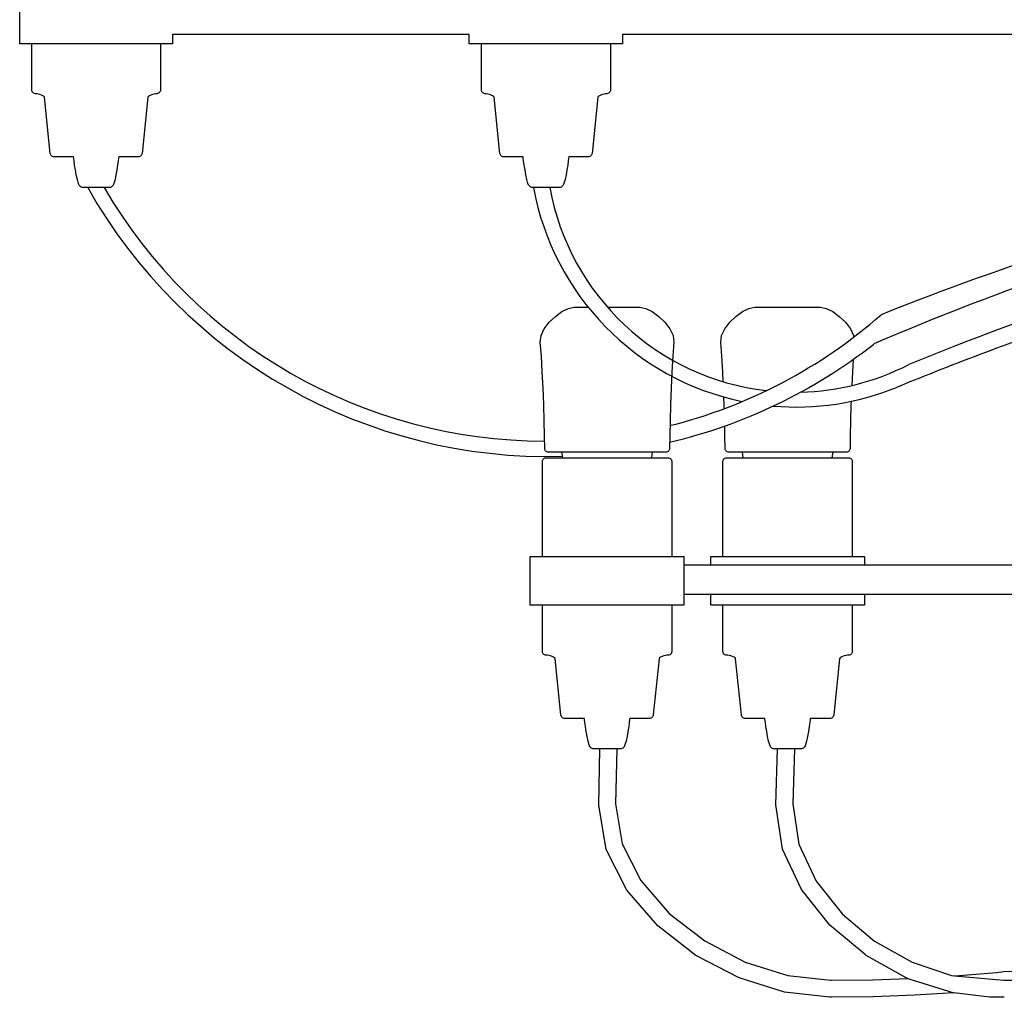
# Model space of a CAD drawing. Header units: centimetres. Extents: x -160 to 50, y -48 to 221.
# Tile 18 of 32: x -50 to -30, y 95 to 115. Entities that reach past the tile are written whole.
import ezdxf

# ---------------------------------------------------------------- set-up
doc = ezdxf.new("R2010")
doc.units = ezdxf.units.CM
doc.layers.add('FLOS', color=30, linetype='Continuous')

# ---------------------------------------------------------------- blocks, each defined once
blk = doc.blocks.new('2097-50_EL_frontal')
for p, q in [((-49.956, 43.031), (-49.956, 44.031)), ((-40.72, 43.219), (-46.815, 43.219)), ((-46.815, 43.219), (-46.815, 43.031)), ((-40.72, 43.031), (-40.72, 43.219)), ((-16.524, 43.219), (-37.57, 43.219)), ((-37.57, 43.219), (-37.57, 43.031)), ((-49.887, 43.031), (-49.956, 43.031)), ((-49.753, 43.031), (-49.887, 43.031)), ((-49.559, 43.031), (-49.753, 43.031)), ((-49.706, 42.079), (-49.706, 43.031)), ((-49.313, 43.031), (-49.559, 43.031)), ((-49.028, 43.031), (-49.313, 43.031)), ((-48.714, 43.031), (-49.028, 43.031)), ((-48.385, 43.031), (-48.714, 43.031)), ((-48.057, 43.031), (-48.385, 43.031)), ((-47.743, 43.031), (-48.057, 43.031)), ((-47.457, 43.031), (-47.743, 43.031)), ((-47.212, 43.031), (-47.457, 43.031)), ((-47.018, 43.031), (-47.212, 43.031)), ((-47.065, 43.031), (-47.065, 42.079)), ((-46.884, 43.031), (-47.018, 43.031)), ((-46.815, 43.031), (-46.884, 43.031)), ((-40.652, 43.031), (-40.72, 43.031)), ((-40.517, 43.031), (-40.652, 43.031)), ((-40.323, 43.031), (-40.517, 43.031)), ((-40.47, 42.079), (-40.47, 43.031)), ((-40.078, 43.031), (-40.323, 43.031)), ((-39.792, 43.031), (-40.078, 43.031)), ((-39.478, 43.031), (-39.792, 43.031)), ((-39.15, 43.031), (-39.478, 43.031)), ((-38.822, 43.031), (-39.15, 43.031)), ((-38.508, 43.031), (-38.822, 43.031)), ((-38.222, 43.031), (-38.508, 43.031)), ((-37.977, 43.031), (-38.222, 43.031)), ((-37.782, 43.031), (-37.977, 43.031)), ((-37.82, 43.031), (-37.82, 42.079)), ((-37.648, 43.031), (-37.782, 43.031)), ((-37.58, 43.031), (-37.648, 43.031)), ((-37.57, 43.031), (-37.58, 43.031)), ((-49.704, 42.062), (-49.706, 42.079)), ((-47.065, 42.079), (-47.067, 42.062)), ((-40.468, 42.062), (-40.47, 42.079)), ((-37.82, 42.079), (-37.822, 42.062)), ((-49.698, 42.047), (-49.704, 42.062)), ((-49.69, 42.033), (-49.698, 42.047)), ((-49.678, 42.021), (-49.69, 42.033)), ((-49.664, 42.013), (-49.678, 42.021)), ((-49.649, 42.007), (-49.664, 42.013)), ((-49.632, 42.005), (-49.649, 42.007)), ((-49.607, 42.003), (-49.632, 42.005)), ((-49.577, 41.998), (-49.607, 42.003)), ((-49.542, 41.989), (-49.577, 41.998)), ((-49.508, 41.978), (-49.542, 41.989)), ((-49.478, 41.964), (-49.508, 41.978)), ((-49.456, 41.949), (-49.478, 41.964)), ((-49.447, 41.931), (-49.456, 41.949)), ((-49.328, 40.779), (-49.447, 41.931)), ((-47.324, 41.931), (-47.443, 40.779)), ((-47.315, 41.949), (-47.324, 41.931)), ((-47.293, 41.964), (-47.315, 41.949)), ((-47.263, 41.978), (-47.293, 41.964)), ((-47.229, 41.989), (-47.263, 41.978)), ((-47.194, 41.998), (-47.229, 41.989)), ((-47.163, 42.003), (-47.194, 41.998)), ((-47.139, 42.005), (-47.163, 42.003)), ((-47.122, 42.007), (-47.139, 42.005)), ((-47.106, 42.013), (-47.122, 42.007)), ((-47.092, 42.021), (-47.106, 42.013)), ((-47.081, 42.033), (-47.092, 42.021)), ((-47.072, 42.047), (-47.081, 42.033)), ((-47.067, 42.062), (-47.072, 42.047)), ((-40.463, 42.047), (-40.468, 42.062)), ((-40.454, 42.033), (-40.463, 42.047)), ((-40.443, 42.021), (-40.454, 42.033)), ((-40.429, 42.013), (-40.443, 42.021)), ((-40.414, 42.007), (-40.429, 42.013)), ((-40.397, 42.005), (-40.414, 42.007)), ((-40.372, 42.003), (-40.397, 42.005)), ((-40.341, 41.998), (-40.372, 42.003)), ((-40.307, 41.989), (-40.341, 41.998)), ((-40.272, 41.978), (-40.307, 41.989)), ((-40.242, 41.964), (-40.272, 41.978)), ((-40.221, 41.949), (-40.242, 41.964)), ((-40.211, 41.931), (-40.221, 41.949)), ((-40.093, 40.779), (-40.211, 41.931)), ((-38.079, 41.931), (-38.198, 40.779)), ((-38.07, 41.949), (-38.079, 41.931)), ((-38.048, 41.964), (-38.07, 41.949)), ((-38.018, 41.978), (-38.048, 41.964)), ((-37.984, 41.989), (-38.018, 41.978)), ((-37.95, 41.998), (-37.984, 41.989)), ((-37.919, 42.003), (-37.95, 41.998)), ((-37.894, 42.005), (-37.919, 42.003)), ((-37.877, 42.007), (-37.894, 42.005)), ((-37.862, 42.013), (-37.877, 42.007)), ((-37.848, 42.021), (-37.862, 42.013)), ((-37.837, 42.033), (-37.848, 42.021)), ((-37.828, 42.047), (-37.837, 42.033)), ((-37.822, 42.062), (-37.828, 42.047)), ((-49.324, 40.762), (-49.328, 40.779)), ((-49.317, 40.746), (-49.324, 40.762)), ((-49.307, 40.733), (-49.317, 40.746)), ((-49.295, 40.721), (-49.307, 40.733)), ((-49.28, 40.713), (-49.295, 40.721)), ((-49.264, 40.707), (-49.28, 40.713)), ((-49.247, 40.705), (-49.264, 40.707)), ((-49.209, 40.705), (-49.247, 40.705)), ((-49.135, 40.705), (-49.209, 40.705)), ((-49.029, 40.705), (-49.135, 40.705)), ((-48.894, 40.705), (-49.029, 40.705)), ((-48.85, 40.705), (-48.894, 40.705)), ((-48.847, 40.683), (-48.85, 40.705)), ((-48.839, 40.624), (-48.847, 40.683)), ((-47.924, 40.683), (-47.932, 40.624)), ((-47.921, 40.705), (-47.924, 40.683)), ((-47.876, 40.705), (-47.921, 40.705)), ((-47.742, 40.705), (-47.876, 40.705)), ((-47.635, 40.705), (-47.742, 40.705)), ((-47.562, 40.705), (-47.635, 40.705)), ((-47.524, 40.705), (-47.562, 40.705)), ((-47.507, 40.707), (-47.524, 40.705)), ((-47.49, 40.713), (-47.507, 40.707)), ((-47.476, 40.721), (-47.49, 40.713)), ((-47.463, 40.733), (-47.476, 40.721)), ((-47.453, 40.746), (-47.463, 40.733)), ((-47.446, 40.762), (-47.453, 40.746)), ((-47.443, 40.779), (-47.446, 40.762)), ((-40.089, 40.762), (-40.093, 40.779)), ((-40.082, 40.746), (-40.089, 40.762)), ((-40.072, 40.733), (-40.082, 40.746)), ((-40.059, 40.721), (-40.072, 40.733)), ((-40.045, 40.713), (-40.059, 40.721)), ((-40.029, 40.707), (-40.045, 40.713)), ((-40.011, 40.705), (-40.029, 40.707)), ((-39.974, 40.705), (-40.011, 40.705)), ((-39.9, 40.705), (-39.974, 40.705)), ((-39.794, 40.705), (-39.9, 40.705)), ((-39.659, 40.705), (-39.794, 40.705)), ((-39.614, 40.705), (-39.659, 40.705)), ((-39.611, 40.683), (-39.614, 40.705)), ((-39.604, 40.624), (-39.611, 40.683)), ((-38.68, 40.683), (-38.687, 40.624)), ((-38.677, 40.705), (-38.68, 40.683)), ((-38.641, 40.705), (-38.677, 40.705)), ((-38.506, 40.705), (-38.641, 40.705)), ((-38.4, 40.705), (-38.506, 40.705)), ((-38.326, 40.705), (-38.4, 40.705)), ((-38.289, 40.705), (-38.326, 40.705)), ((-38.28, 40.705), (-38.289, 40.705)), ((-38.262, 40.707), (-38.28, 40.705)), ((-38.246, 40.713), (-38.262, 40.707)), ((-38.231, 40.721), (-38.246, 40.713)), ((-38.219, 40.733), (-38.231, 40.721)), ((-38.209, 40.746), (-38.219, 40.733)), ((-38.202, 40.762), (-38.209, 40.746)), ((-38.198, 40.779), (-38.202, 40.762)), ((-48.827, 40.54), (-48.839, 40.624)), ((-48.811, 40.44), (-48.827, 40.54)), ((-47.944, 40.54), (-47.959, 40.44)), ((-47.932, 40.624), (-47.944, 40.54)), ((-39.591, 40.54), (-39.604, 40.624)), ((-39.576, 40.44), (-39.591, 40.54)), ((-38.699, 40.54), (-38.715, 40.44)), ((-38.687, 40.624), (-38.699, 40.54)), ((-48.793, 40.337), (-48.811, 40.44)), ((-48.772, 40.241), (-48.793, 40.337)), ((-47.978, 40.337), (-47.998, 40.241)), ((-47.959, 40.44), (-47.978, 40.337)), ((-39.557, 40.337), (-39.576, 40.44)), ((-39.537, 40.241), (-39.557, 40.337)), ((-38.733, 40.337), (-38.754, 40.241)), ((-38.715, 40.44), (-38.733, 40.337)), ((-48.75, 40.163), (-48.772, 40.241)), ((-48.742, 40.143), (-48.75, 40.163)), ((-48.732, 40.125), (-48.742, 40.143)), ((-48.721, 40.11), (-48.732, 40.125)), ((-48.707, 40.097), (-48.721, 40.11)), ((-48.693, 40.087), (-48.707, 40.097)), ((-48.677, 40.08), (-48.693, 40.087)), ((-48.66, 40.078), (-48.677, 40.08)), ((-48.648, 40.078), (-48.66, 40.078)), ((-48.625, 40.078), (-48.648, 40.078)), ((-48.591, 40.078), (-48.625, 40.078)), ((-48.548, 40.078), (-48.591, 40.078)), ((-48.498, 40.078), (-48.548, 40.078)), ((-48.443, 40.078), (-48.498, 40.078)), ((-48.385, 40.078), (-48.443, 40.078)), ((-48.328, 40.078), (-48.385, 40.078)), ((-48.273, 40.078), (-48.328, 40.078)), ((-48.223, 40.078), (-48.273, 40.078)), ((-48.18, 40.078), (-48.223, 40.078)), ((-48.146, 40.078), (-48.18, 40.078)), ((-48.122, 40.078), (-48.146, 40.078)), ((-48.11, 40.078), (-48.122, 40.078)), ((-48.094, 40.08), (-48.11, 40.078)), ((-48.078, 40.087), (-48.094, 40.08)), ((-48.063, 40.097), (-48.078, 40.087)), ((-48.05, 40.11), (-48.063, 40.097)), ((-48.038, 40.125), (-48.05, 40.11)), ((-48.029, 40.143), (-48.038, 40.125)), ((-48.021, 40.163), (-48.029, 40.143)), ((-47.998, 40.241), (-48.021, 40.163)), ((-39.515, 40.163), (-39.537, 40.241)), ((-39.507, 40.143), (-39.515, 40.163)), ((-39.497, 40.125), (-39.507, 40.143)), ((-39.485, 40.11), (-39.497, 40.125)), ((-39.472, 40.097), (-39.485, 40.11)), ((-39.457, 40.087), (-39.472, 40.097)), ((-39.442, 40.08), (-39.457, 40.087)), ((-39.425, 40.078), (-39.442, 40.08)), ((-39.413, 40.078), (-39.425, 40.078)), ((-39.389, 40.078), (-39.413, 40.078)), ((-39.355, 40.078), (-39.389, 40.078)), ((-39.312, 40.078), (-39.355, 40.078)), ((-39.262, 40.078), (-39.312, 40.078)), ((-39.207, 40.078), (-39.262, 40.078)), ((-39.15, 40.078), (-39.207, 40.078)), ((-39.093, 40.078), (-39.15, 40.078)), ((-39.038, 40.078), (-39.093, 40.078)), ((-38.988, 40.078), (-39.038, 40.078)), ((-38.945, 40.078), (-38.988, 40.078)), ((-38.911, 40.078), (-38.945, 40.078)), ((-38.887, 40.078), (-38.911, 40.078)), ((-38.875, 40.078), (-38.887, 40.078)), ((-38.866, 40.078), (-38.875, 40.078)), ((-38.849, 40.08), (-38.866, 40.078)), ((-38.833, 40.087), (-38.849, 40.08)), ((-38.819, 40.097), (-38.833, 40.087)), ((-38.806, 40.11), (-38.819, 40.097)), ((-38.794, 40.125), (-38.806, 40.11)), ((-38.784, 40.143), (-38.794, 40.125)), ((-38.776, 40.163), (-38.784, 40.143)), ((-38.754, 40.241), (-38.776, 40.163)), ((-39.078, 37.31), (-38.952, 37.431)), ((-38.952, 37.431), (-38.817, 37.529)), ((-38.817, 37.529), (-38.683, 37.594)), ((-38.683, 37.594), (-38.565, 37.618)), ((-38.565, 37.618), (-38.533, 37.618)), ((-38.533, 37.618), (-38.353, 37.618)), ((-38.353, 37.618), (-38.279, 37.618)), ((-37.881, 37.618), (-37.721, 37.618)), ((-37.721, 37.618), (-37.564, 37.618)), ((-37.564, 37.618), (-37.427, 37.618)), ((-37.427, 37.618), (-37.318, 37.618)), ((-37.318, 37.618), (-37.246, 37.618)), ((-37.246, 37.618), (-37.214, 37.618)), ((-37.214, 37.618), (-37.096, 37.594)), ((-37.096, 37.594), (-36.963, 37.529)), ((-36.963, 37.529), (-36.827, 37.431)), ((-36.827, 37.431), (-36.702, 37.31)), ((-35.37, 37.31), (-35.245, 37.431)), ((-35.245, 37.431), (-35.109, 37.529)), ((-35.109, 37.529), (-34.976, 37.594)), ((-34.976, 37.594), (-34.857, 37.618)), ((-34.857, 37.618), (-34.826, 37.618)), ((-34.826, 37.618), (-34.753, 37.618)), ((-34.753, 37.618), (-34.645, 37.618)), ((-34.645, 37.618), (-34.508, 37.618)), ((-34.508, 37.618), (-34.35, 37.618)), ((-34.35, 37.618), (-34.182, 37.618)), ((-34.182, 37.618), (-34.014, 37.618)), ((-34.014, 37.618), (-33.856, 37.618)), ((-33.856, 37.618), (-33.719, 37.618)), ((-33.719, 37.618), (-33.611, 37.618)), ((-33.611, 37.618), (-33.538, 37.618)), ((-33.538, 37.618), (-33.507, 37.618)), ((-33.507, 37.618), (-33.388, 37.594)), ((-33.388, 37.594), (-33.255, 37.529)), ((-33.255, 37.529), (-33.119, 37.431)), ((-33.119, 37.431), (-32.994, 37.31)), ((-39.18, 37.176), (-39.078, 37.31)), ((-36.702, 37.31), (-36.6, 37.176)), ((-35.472, 37.176), (-35.37, 37.31)), ((-32.994, 37.31), (-32.892, 37.176)), ((-39.263, 36.904), (-39.246, 37.037)), ((-39.246, 37.037), (-39.18, 37.176)), ((-36.6, 37.176), (-36.534, 37.037)), ((-36.534, 37.037), (-36.517, 36.904)), ((-35.555, 36.904), (-35.538, 37.037)), ((-35.538, 37.037), (-35.472, 37.176)), ((-32.892, 37.176), (-32.826, 37.037)), ((-32.826, 37.037), (-32.822, 37.005)), ((-39.24, 36.616), (-39.263, 36.904)), ((-36.517, 36.904), (-36.539, 36.616)), ((-35.532, 36.616), (-35.555, 36.904)), ((-39.221, 36.295), (-39.24, 36.616)), ((-36.539, 36.616), (-36.559, 36.295)), ((-35.513, 36.295), (-35.532, 36.616)), ((-32.836, 36.548), (-32.851, 36.295)), ((-39.205, 35.957), (-39.221, 36.295)), ((-36.559, 36.295), (-36.575, 35.957)), ((-35.503, 36.089), (-35.513, 36.295)), ((-32.851, 36.295), (-32.864, 36.01)), ((-39.192, 35.615), (-39.205, 35.957)), ((-36.575, 35.957), (-36.588, 35.615)), ((-39.182, 35.285), (-39.192, 35.615)), ((-36.588, 35.615), (-36.597, 35.285)), ((-35.484, 35.615), (-35.49, 35.775)), ((-35.482, 35.537), (-35.484, 35.615)), ((-32.88, 35.615), (-32.889, 35.285)), ((-32.877, 35.687), (-32.88, 35.615)), ((-39.176, 34.981), (-39.182, 35.285)), ((-36.597, 35.285), (-36.604, 34.981)), ((-32.889, 35.285), (-32.896, 34.981)), ((-35.468, 34.981), (-35.472, 35.18)), ((-39.172, 34.717), (-39.176, 34.981)), ((-36.604, 34.981), (-36.607, 34.717)), ((-35.465, 34.717), (-35.468, 34.981)), ((-32.896, 34.981), (-32.899, 34.717)), ((-39.17, 34.7), (-39.172, 34.717)), ((-39.164, 34.684), (-39.17, 34.7)), ((-39.155, 34.67), (-39.164, 34.684)), ((-39.143, 34.659), (-39.155, 34.67)), ((-39.128, 34.651), (-39.143, 34.659)), ((-39.112, 34.645), (-39.128, 34.651)), ((-39.095, 34.644), (-39.112, 34.645)), ((-39.038, 34.644), (-39.095, 34.644)), ((-38.909, 34.644), (-39.038, 34.644)), ((-38.818, 34.644), (-38.909, 34.644)), ((-38.802, 34.526), (-38.818, 34.644)), ((-36.962, 34.644), (-38.818, 34.644)), ((-36.962, 34.644), (-36.978, 34.526)), ((-36.87, 34.644), (-36.962, 34.644)), ((-36.742, 34.644), (-36.87, 34.644)), ((-36.685, 34.644), (-36.742, 34.644)), ((-36.667, 34.645), (-36.685, 34.644)), ((-36.651, 34.651), (-36.667, 34.645)), ((-36.637, 34.659), (-36.651, 34.651)), ((-36.625, 34.67), (-36.637, 34.659)), ((-36.615, 34.684), (-36.625, 34.67)), ((-36.609, 34.7), (-36.615, 34.684)), ((-36.607, 34.717), (-36.609, 34.7)), ((-35.462, 34.7), (-35.465, 34.717)), ((-35.456, 34.684), (-35.462, 34.7)), ((-35.447, 34.67), (-35.456, 34.684)), ((-35.435, 34.659), (-35.447, 34.67)), ((-35.421, 34.651), (-35.435, 34.659)), ((-35.404, 34.645), (-35.421, 34.651)), ((-35.387, 34.644), (-35.404, 34.645)), ((-35.33, 34.644), (-35.387, 34.644)), ((-35.201, 34.644), (-35.33, 34.644)), ((-35.11, 34.644), (-35.201, 34.644)), ((-35.094, 34.526), (-35.11, 34.644)), ((-33.254, 34.644), (-35.11, 34.644)), ((-33.254, 34.644), (-33.27, 34.526)), ((-33.163, 34.644), (-33.254, 34.644)), ((-33.034, 34.644), (-33.163, 34.644)), ((-32.977, 34.644), (-33.034, 34.644)), ((-32.96, 34.645), (-32.977, 34.644)), ((-32.943, 34.651), (-32.96, 34.645)), ((-32.929, 34.659), (-32.943, 34.651)), ((-32.917, 34.67), (-32.929, 34.659)), ((-32.908, 34.684), (-32.917, 34.67)), ((-32.902, 34.7), (-32.908, 34.684)), ((-32.899, 34.717), (-32.902, 34.7)), ((-39.217, 34.452), (-39.215, 34.469)), ((-39.217, 32.499), (-39.217, 34.452)), ((-39.215, 34.469), (-39.21, 34.485)), ((-39.21, 34.485), (-39.201, 34.498)), ((-39.201, 34.498), (-39.19, 34.51)), ((-39.19, 34.51), (-39.176, 34.519)), ((-39.176, 34.519), (-39.16, 34.524)), ((-39.16, 34.524), (-39.143, 34.526)), ((-39.143, 34.526), (-39.116, 34.526)), ((-39.116, 34.526), (-39.035, 34.526)), ((-39.035, 34.526), (-38.904, 34.526)), ((-38.904, 34.526), (-38.729, 34.526)), ((-38.729, 34.526), (-38.517, 34.526)), ((-38.517, 34.526), (-38.277, 34.526)), ((-38.277, 34.526), (-38.021, 34.526)), ((-38.021, 34.526), (-37.759, 34.526)), ((-37.759, 34.526), (-37.502, 34.526)), ((-37.502, 34.526), (-37.263, 34.526)), ((-37.263, 34.526), (-37.051, 34.526)), ((-37.051, 34.526), (-36.876, 34.526)), ((-36.876, 34.526), (-36.745, 34.526)), ((-36.745, 34.526), (-36.664, 34.526)), ((-36.664, 34.526), (-36.636, 34.526)), ((-36.636, 34.526), (-36.619, 34.524)), ((-36.619, 34.524), (-36.604, 34.519)), ((-36.604, 34.519), (-36.59, 34.51)), ((-36.59, 34.51), (-36.578, 34.498)), ((-36.578, 34.498), (-36.57, 34.485)), ((-36.57, 34.485), (-36.564, 34.469)), ((-36.564, 34.469), (-36.562, 34.452)), ((-36.562, 34.452), (-36.562, 32.499)), ((-35.51, 34.452), (-35.508, 34.469)), ((-35.51, 32.499), (-35.51, 34.452)), ((-35.508, 34.469), (-35.502, 34.485)), ((-35.502, 34.485), (-35.493, 34.498)), ((-35.493, 34.498), (-35.482, 34.51)), ((-35.482, 34.51), (-35.468, 34.519)), ((-35.468, 34.519), (-35.453, 34.524)), ((-35.453, 34.524), (-35.436, 34.526)), ((-35.436, 34.526), (-35.408, 34.526)), ((-35.408, 34.526), (-35.327, 34.526)), ((-35.327, 34.526), (-35.196, 34.526)), ((-35.196, 34.526), (-35.021, 34.526)), ((-35.021, 34.526), (-34.809, 34.526)), ((-34.809, 34.526), (-34.569, 34.526)), ((-34.569, 34.526), (-34.313, 34.526)), ((-34.313, 34.526), (-34.051, 34.526)), ((-34.051, 34.526), (-33.795, 34.526)), ((-33.795, 34.526), (-33.555, 34.526)), ((-33.555, 34.526), (-33.343, 34.526)), ((-33.343, 34.526), (-33.168, 34.526)), ((-33.168, 34.526), (-33.037, 34.526)), ((-33.037, 34.526), (-32.956, 34.526)), ((-32.956, 34.526), (-32.928, 34.526)), ((-32.928, 34.526), (-32.911, 34.524)), ((-32.911, 34.524), (-32.896, 34.519)), ((-32.896, 34.519), (-32.882, 34.51)), ((-32.882, 34.51), (-32.871, 34.498)), ((-32.871, 34.498), (-32.862, 34.485)), ((-32.862, 34.485), (-32.856, 34.469)), ((-32.856, 34.469), (-32.854, 34.452)), ((-32.854, 34.452), (-32.854, 32.499)), ((-39.469, 31.499), (-39.469, 32.499)), ((-39.469, 32.499), (-39.434, 32.499)), ((-39.434, 32.499), (-39.332, 32.499)), ((-39.332, 32.499), (-39.167, 32.499)), ((-39.167, 32.499), (-38.946, 32.499)), ((-38.946, 32.499), (-38.679, 32.499)), ((-38.679, 32.499), (-38.378, 32.499)), ((-38.378, 32.499), (-38.055, 32.499)), ((-38.055, 32.499), (-37.725, 32.499)), ((-37.725, 32.499), (-37.402, 32.499)), ((-37.402, 32.499), (-37.1, 32.499)), ((-37.1, 32.499), (-36.833, 32.499)), ((-36.833, 32.499), (-36.612, 32.499)), ((-36.612, 32.499), (-36.591, 32.499)), ((-36.591, 32.499), (-36.311, 32.499)), ((-36.311, 32.499), (-36.311, 32.329)), ((-35.761, 32.329), (-35.761, 32.499)), ((-35.761, 32.499), (-35.727, 32.499)), ((-35.727, 32.499), (-35.625, 32.499)), ((-35.625, 32.499), (-35.459, 32.499)), ((-35.459, 32.499), (-35.239, 32.499)), ((-35.239, 32.499), (-34.972, 32.499)), ((-34.972, 32.499), (-34.67, 32.499)), ((-34.67, 32.499), (-34.347, 32.499)), ((-34.347, 32.499), (-34.347, 32.499)), ((-34.347, 32.499), (-34.017, 32.499)), ((-34.017, 32.499), (-33.694, 32.499)), ((-33.694, 32.499), (-33.392, 32.499)), ((-33.392, 32.499), (-33.125, 32.499)), ((-33.125, 32.499), (-32.905, 32.499)), ((-32.905, 32.499), (-32.883, 32.499)), ((-32.883, 32.499), (-32.603, 32.499)), ((-32.603, 32.499), (-32.603, 32.329)), ((-36.311, 32.329), (-35.761, 32.329)), ((-36.311, 32.329), (-36.311, 31.72)), ((-35.761, 32.329), (-28.71, 32.329)), ((-35.761, 31.72), (-36.311, 31.72)), ((-36.311, 31.72), (-36.311, 31.499)), ((-28.71, 31.72), (-35.761, 31.72)), ((-35.761, 31.499), (-35.761, 31.72)), ((-32.603, 31.72), (-32.603, 31.499)), ((-39.434, 31.499), (-39.469, 31.499)), ((-39.332, 31.499), (-39.434, 31.499)), ((-39.167, 31.499), (-39.332, 31.499)), ((-39.217, 30.547), (-39.217, 31.499)), ((-38.946, 31.499), (-39.167, 31.499)), ((-38.679, 31.499), (-38.946, 31.499)), ((-38.378, 31.499), (-38.679, 31.499)), ((-38.055, 31.499), (-38.378, 31.499)), ((-37.725, 31.499), (-38.055, 31.499)), ((-37.402, 31.499), (-37.725, 31.499)), ((-37.1, 31.499), (-37.402, 31.499)), ((-36.833, 31.499), (-37.1, 31.499)), ((-36.612, 31.499), (-36.833, 31.499)), ((-36.447, 31.499), (-36.612, 31.499)), ((-36.562, 31.499), (-36.562, 30.547)), ((-36.345, 31.499), (-36.447, 31.499)), ((-36.311, 31.499), (-36.345, 31.499)), ((-35.727, 31.499), (-35.761, 31.499)), ((-35.625, 31.499), (-35.727, 31.499)), ((-35.459, 31.499), (-35.625, 31.499)), ((-35.51, 30.547), (-35.51, 31.499)), ((-35.239, 31.499), (-35.459, 31.499)), ((-34.972, 31.499), (-35.239, 31.499)), ((-34.67, 31.499), (-34.972, 31.499)), ((-34.347, 31.499), (-34.67, 31.499)), ((-34.017, 31.499), (-34.347, 31.499)), ((-33.694, 31.499), (-34.017, 31.499)), ((-33.392, 31.499), (-33.694, 31.499)), ((-33.125, 31.499), (-33.392, 31.499)), ((-32.905, 31.499), (-33.125, 31.499)), ((-32.739, 31.499), (-32.905, 31.499)), ((-32.854, 31.499), (-32.854, 30.547)), ((-32.637, 31.499), (-32.739, 31.499)), ((-32.603, 31.499), (-32.637, 31.499)), ((-39.215, 30.53), (-39.217, 30.547)), ((-36.562, 30.547), (-36.564, 30.53)), ((-35.508, 30.53), (-35.51, 30.547)), ((-32.854, 30.547), (-32.856, 30.53)), ((-39.21, 30.514), (-39.215, 30.53)), ((-39.201, 30.501), (-39.21, 30.514)), ((-39.19, 30.489), (-39.201, 30.501)), ((-39.176, 30.48), (-39.19, 30.489)), ((-39.16, 30.475), (-39.176, 30.48)), ((-39.143, 30.473), (-39.16, 30.475)), ((-39.119, 30.471), (-39.143, 30.473)), ((-39.088, 30.466), (-39.119, 30.471)), ((-39.053, 30.457), (-39.088, 30.466)), ((-39.018, 30.446), (-39.053, 30.457)), ((-38.988, 30.432), (-39.018, 30.446)), ((-38.966, 30.417), (-38.988, 30.432)), ((-38.957, 30.399), (-38.966, 30.417)), ((-38.838, 29.247), (-38.957, 30.399)), ((-36.823, 30.399), (-36.942, 29.247)), ((-36.813, 30.417), (-36.823, 30.399)), ((-36.791, 30.432), (-36.813, 30.417)), ((-36.761, 30.446), (-36.791, 30.432)), ((-36.727, 30.457), (-36.761, 30.446)), ((-36.692, 30.466), (-36.727, 30.457)), ((-36.661, 30.471), (-36.692, 30.466)), ((-36.636, 30.473), (-36.661, 30.471)), ((-36.619, 30.475), (-36.636, 30.473)), ((-36.604, 30.48), (-36.619, 30.475)), ((-36.59, 30.489), (-36.604, 30.48)), ((-36.578, 30.501), (-36.59, 30.489)), ((-36.57, 30.514), (-36.578, 30.501)), ((-36.564, 30.53), (-36.57, 30.514)), ((-35.502, 30.514), (-35.508, 30.53)), ((-35.493, 30.501), (-35.502, 30.514)), ((-35.482, 30.489), (-35.493, 30.501)), ((-35.468, 30.48), (-35.482, 30.489)), ((-35.453, 30.475), (-35.468, 30.48)), ((-35.436, 30.473), (-35.453, 30.475)), ((-35.411, 30.471), (-35.436, 30.473)), ((-35.38, 30.466), (-35.411, 30.471)), ((-35.345, 30.457), (-35.38, 30.466)), ((-35.311, 30.446), (-35.345, 30.457)), ((-35.28, 30.432), (-35.311, 30.446)), ((-35.259, 30.417), (-35.28, 30.432)), ((-35.249, 30.399), (-35.259, 30.417)), ((-35.13, 29.247), (-35.249, 30.399)), ((-33.115, 30.399), (-33.234, 29.247)), ((-33.105, 30.417), (-33.115, 30.399)), ((-33.084, 30.432), (-33.105, 30.417)), ((-33.053, 30.446), (-33.084, 30.432)), ((-33.019, 30.457), (-33.053, 30.446)), ((-32.984, 30.466), (-33.019, 30.457)), ((-32.953, 30.471), (-32.984, 30.466)), ((-32.928, 30.473), (-32.953, 30.471)), ((-32.911, 30.475), (-32.928, 30.473)), ((-32.896, 30.48), (-32.911, 30.475)), ((-32.882, 30.489), (-32.896, 30.48)), ((-32.871, 30.501), (-32.882, 30.489)), ((-32.862, 30.514), (-32.871, 30.501)), ((-32.856, 30.53), (-32.862, 30.514)), ((-38.834, 29.23), (-38.838, 29.247)), ((-38.827, 29.214), (-38.834, 29.23)), ((-38.817, 29.2), (-38.827, 29.214)), ((-38.804, 29.189), (-38.817, 29.2)), ((-38.79, 29.181), (-38.804, 29.189)), ((-38.773, 29.175), (-38.79, 29.181)), ((-38.756, 29.173), (-38.773, 29.175)), ((-38.737, 29.173), (-38.756, 29.173)), ((-38.681, 29.173), (-38.737, 29.173)), ((-38.59, 29.173), (-38.681, 29.173)), ((-38.469, 29.173), (-38.59, 29.173)), ((-38.59, 29.173), (-38.59, 29.173)), ((-38.357, 29.173), (-38.469, 29.173)), ((-38.354, 29.151), (-38.357, 29.173)), ((-38.346, 29.092), (-38.354, 29.151)), ((-37.426, 29.151), (-37.434, 29.092)), ((-37.423, 29.173), (-37.426, 29.151)), ((-37.31, 29.173), (-37.423, 29.173)), ((-37.189, 29.173), (-37.31, 29.173)), ((-37.099, 29.173), (-37.189, 29.173)), ((-37.043, 29.173), (-37.099, 29.173)), ((-37.024, 29.173), (-37.043, 29.173)), ((-37.006, 29.175), (-37.024, 29.173)), ((-36.99, 29.181), (-37.006, 29.175)), ((-36.975, 29.189), (-36.99, 29.181)), ((-36.963, 29.2), (-36.975, 29.189)), ((-36.953, 29.214), (-36.963, 29.2)), ((-36.946, 29.23), (-36.953, 29.214)), ((-36.942, 29.247), (-36.946, 29.23)), ((-35.126, 29.23), (-35.13, 29.247)), ((-35.119, 29.214), (-35.126, 29.23)), ((-35.109, 29.2), (-35.119, 29.214)), ((-35.096, 29.189), (-35.109, 29.2)), ((-35.082, 29.181), (-35.096, 29.189)), ((-35.066, 29.175), (-35.082, 29.181)), ((-35.048, 29.173), (-35.066, 29.175)), ((-35.029, 29.173), (-35.048, 29.173)), ((-34.973, 29.173), (-35.029, 29.173)), ((-34.883, 29.173), (-34.973, 29.173)), ((-34.762, 29.173), (-34.883, 29.173)), ((-34.649, 29.173), (-34.762, 29.173)), ((-34.646, 29.151), (-34.649, 29.173)), ((-34.638, 29.092), (-34.646, 29.151)), ((-33.718, 29.151), (-33.726, 29.092)), ((-33.715, 29.173), (-33.718, 29.151)), ((-33.602, 29.173), (-33.715, 29.173)), ((-33.481, 29.173), (-33.602, 29.173)), ((-33.391, 29.173), (-33.481, 29.173)), ((-33.335, 29.173), (-33.391, 29.173)), ((-33.316, 29.173), (-33.335, 29.173)), ((-33.298, 29.175), (-33.316, 29.173)), ((-33.282, 29.181), (-33.298, 29.175)), ((-33.267, 29.189), (-33.282, 29.181)), ((-33.255, 29.2), (-33.267, 29.189)), ((-33.245, 29.214), (-33.255, 29.2)), ((-33.238, 29.23), (-33.245, 29.214)), ((-33.234, 29.247), (-33.238, 29.23)), ((-38.334, 29.007), (-38.346, 29.092)), ((-38.318, 28.908), (-38.334, 29.007)), ((-37.446, 29.007), (-37.461, 28.908)), ((-37.434, 29.092), (-37.446, 29.007)), ((-34.626, 29.007), (-34.638, 29.092)), ((-34.61, 28.908), (-34.626, 29.007)), ((-33.738, 29.007), (-33.754, 28.908)), ((-33.726, 29.092), (-33.738, 29.007)), ((-38.3, 28.805), (-38.318, 28.908)), ((-38.279, 28.708), (-38.3, 28.805)), ((-37.48, 28.805), (-37.501, 28.708)), ((-37.461, 28.908), (-37.48, 28.805)), ((-34.592, 28.805), (-34.61, 28.908)), ((-34.571, 28.708), (-34.592, 28.805)), ((-33.772, 28.805), (-33.793, 28.708)), ((-33.754, 28.908), (-33.772, 28.805)), ((-38.256, 28.631), (-38.279, 28.708)), ((-38.248, 28.611), (-38.256, 28.631)), ((-38.239, 28.593), (-38.248, 28.611)), ((-38.227, 28.578), (-38.239, 28.593)), ((-38.214, 28.564), (-38.227, 28.578)), ((-38.199, 28.554), (-38.214, 28.564)), ((-38.183, 28.548), (-38.199, 28.554)), ((-38.166, 28.546), (-38.183, 28.548)), ((-38.16, 28.546), (-38.166, 28.546)), ((-38.142, 28.546), (-38.16, 28.546)), ((-38.113, 28.546), (-38.142, 28.546)), ((-38.075, 28.546), (-38.113, 28.546)), ((-38.028, 28.546), (-38.075, 28.546)), ((-38.061, 27.394), (-38.036, 28.546)), ((-37.975, 28.546), (-38.028, 28.546)), ((-37.919, 28.546), (-37.975, 28.546)), ((-37.861, 28.546), (-37.919, 28.546)), ((-37.804, 28.546), (-37.861, 28.546)), ((-37.752, 28.546), (-37.804, 28.546)), ((-37.705, 28.546), (-37.752, 28.546)), ((-37.693, 28.546), (-37.717, 27.42)), ((-37.666, 28.546), (-37.705, 28.546)), ((-37.637, 28.546), (-37.666, 28.546)), ((-37.619, 28.546), (-37.637, 28.546)), ((-37.613, 28.546), (-37.619, 28.546)), ((-37.596, 28.548), (-37.613, 28.546)), ((-37.581, 28.554), (-37.596, 28.548)), ((-37.566, 28.564), (-37.581, 28.554)), ((-37.553, 28.578), (-37.566, 28.564)), ((-37.541, 28.593), (-37.553, 28.578)), ((-37.531, 28.611), (-37.541, 28.593)), ((-37.523, 28.631), (-37.531, 28.611)), ((-37.501, 28.708), (-37.523, 28.631)), ((-34.549, 28.631), (-34.571, 28.708)), ((-34.541, 28.611), (-34.549, 28.631)), ((-34.531, 28.593), (-34.541, 28.611)), ((-34.519, 28.578), (-34.531, 28.593)), ((-34.506, 28.564), (-34.519, 28.578)), ((-34.491, 28.554), (-34.506, 28.564)), ((-34.475, 28.548), (-34.491, 28.554)), ((-34.458, 28.546), (-34.475, 28.548)), ((-34.452, 28.546), (-34.458, 28.546)), ((-34.434, 28.546), (-34.452, 28.546)), ((-34.406, 28.546), (-34.434, 28.546)), ((-34.426, 27.397), (-34.391, 28.546)), ((-34.367, 28.546), (-34.406, 28.546)), ((-34.32, 28.546), (-34.367, 28.546)), ((-34.267, 28.546), (-34.32, 28.546)), ((-34.211, 28.546), (-34.267, 28.546)), ((-34.153, 28.546), (-34.211, 28.546)), ((-34.097, 28.546), (-34.153, 28.546)), ((-34.044, 28.546), (-34.097, 28.546)), ((-34.042, 28.546), (-34.077, 27.417)), ((-33.997, 28.546), (-34.044, 28.546)), ((-33.958, 28.546), (-33.997, 28.546)), ((-33.929, 28.546), (-33.958, 28.546)), ((-33.912, 28.546), (-33.929, 28.546)), ((-33.906, 28.546), (-33.912, 28.546)), ((-33.889, 28.548), (-33.906, 28.546)), ((-33.873, 28.554), (-33.889, 28.548)), ((-33.858, 28.564), (-33.873, 28.554)), ((-33.845, 28.578), (-33.858, 28.564)), ((-33.833, 28.593), (-33.845, 28.578)), ((-33.823, 28.611), (-33.833, 28.593)), ((-33.815, 28.631), (-33.823, 28.611)), ((-33.793, 28.708), (-33.815, 28.631)), ((-37.908, 26.483), (-38.061, 27.394)), ((-37.717, 27.42), (-37.579, 26.596)), ((-34.285, 26.491), (-34.426, 27.397)), ((-34.077, 27.417), (-33.948, 26.588)), ((-37.579, 26.596), (-37.197, 25.843)), ((-33.948, 26.588), (-33.593, 25.829)), ((-37.482, 25.644), (-37.908, 26.483)), ((-33.895, 25.657), (-34.285, 26.491)), ((-37.197, 25.843), (-36.615, 25.169)), ((-33.593, 25.829), (-33.052, 25.151)), ((-36.849, 24.911), (-37.482, 25.644)), ((-33.314, 24.929), (-33.895, 25.657)), ((-36.615, 25.169), (-35.881, 24.603)), ((-33.052, 25.151), (-32.395, 24.602)), ((-36.064, 24.305), (-36.849, 24.911)), ((-32.591, 24.325), (-33.314, 24.929)), ((-35.881, 24.603), (-35.05, 24.169)), ((-32.395, 24.602), (-31.626, 24.169)), ((-35.179, 23.844), (-36.064, 24.305)), ((-32.566, 24.305), (-32.591, 24.325)), ((-31.748, 23.844), (-32.566, 24.305)), ((-35.05, 24.169), (-34.175, 23.894)), ((-31.626, 24.169), (-30.816, 23.894)), ((-34.175, 23.894), (-33.303, 23.797)), ((-30.816, 23.894), (-30.756, 23.887)), ((-30.756, 23.887), (-30.738, 23.888)), ((-30.756, 23.887), (-29.737, 23.8)), ((-30.738, 23.888), (-29.893, 23.958)), ((-29.893, 23.958), (-29.742, 23.975)), ((-34.245, 23.549), (-35.179, 23.844)), ((-33.303, 23.797), (-33.283, 23.797)), ((-33.283, 23.797), (-32.433, 23.807)), ((-32.433, 23.807), (-31.714, 23.832)), ((-31.714, 23.832), (-31.748, 23.844)), ((-31.714, 23.832), (-30.765, 23.535)), ((-33.321, 23.446), (-34.245, 23.549)), ((-31.569, 23.487), (-32.425, 23.457)), ((-30.765, 23.535), (-31.569, 23.487)), ((-30.025, 23.446), (-30.765, 23.535)), ((-33.28, 23.446), (-33.321, 23.446)), ((-32.425, 23.457), (-33.28, 23.446)), ((-29.988, 23.446), (-30.025, 23.446)), ((-29.73, 23.45), (-29.988, 23.446))]:
    blk.add_line(p, q)
for centre, radius, start, end in [((-10.538, -16.744), 58.399, 95.32764, 111.83436), ((-10.733, -13.441), 54.778, 95.4428, 113.3148), ((-6.99, -24.102), 65.391, 97.65513, 112.19678), ((-39.105, 45.404), 10.851, 209.3993, 271.5806), ((-39.164, 45.351), 10.482, 210.2048, 269.9433), ((-34.005, 41.052), 5.482, 190.2317, 258.328), ((-34.036, 40.984), 5.11, 190.2153, 263.4776), ((-39.164, 45.351), 10.482, 284.1624, 311.2089), ((-6.935, -24.926), 65.833, 108.914, 112.32492), ((-39.105, 45.404), 10.851, 283.32, 308.0826), ((-34.036, 40.984), 5.11, 271.3539, 297.2756), ((-34.005, 41.052), 5.482, 265.0604, 292.1081), ((-30.568, 39.123), 15.171, 273.1233, 283.1109), ((-29.248, 39.816), 16.024, 268.251, 277.5541)]:
    blk.add_arc(centre, radius, start, end)

msp = doc.modelspace()

# ---------------------------------------------------------------- block references
at = {"layer": 'FLOS'}
msp.add_blockref('2097-50_EL_frontal', (-0.206, 71.422), dxfattribs=at)

doc.saveas('drawing.dxf')
